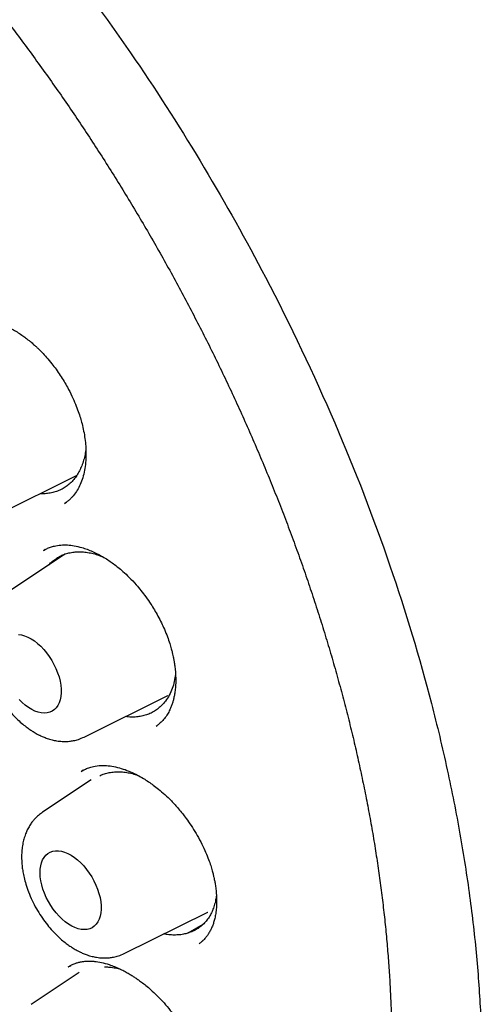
# Model space of a CAD drawing. Header units: millimetres. Extents: x 8 to 916, y 12 to 932.
# Tile 33 of 72: x 855.79 to 862.35, y 409.93 to 423.9. Entities that reach past the tile are written whole.
import ezdxf

# ---------------------------------------------------------------- set-up
doc = ezdxf.new("R2010")
doc.units = ezdxf.units.MM

msp = doc.modelspace()

# ---------------------------------------------------------------- linework, layer by layer
at = {"color": 7, "linetype": 'Continuous', "lineweight": 30}
for p, q in [((855.456, 416.868), (856.593, 417.431)), ((856.421, 417.035), (856.45, 417.055)), ((856.147, 416.38), (856.132, 416.372)), ((856.428, 416.316), (855.541, 415.725)), ((856.699, 413.719), (857.886, 414.307)), ((857.884, 414.306), (857.886, 414.307)), ((857.721, 413.874), (857.734, 413.884)), ((856.687, 413.247), (856.665, 413.235)), ((856.801, 413.112), (856.108, 412.651)), ((857.266, 410.646), (858.453, 411.233)), ((858.451, 411.232), (858.453, 411.233)), ((858.174, 410.938), (858.386, 411.061)), ((858.331, 410.786), (858.347, 410.799)), ((858.375, 410.822), (858.378, 410.825)), ((856.628, 410.377), (855.949, 409.925)), ((856.501, 410.472), (856.469, 410.452))]:
    msp.add_line(p, q, dxfattribs=at)
at = {"color": 7, "linetype": 'Continuous', "lineweight": 30, "flags": 128}
for points in [[(855.768, 415.177), (855.812, 415.171), (855.856, 415.158), (855.902, 415.139), (855.948, 415.115), (855.994, 415.084), (856.04, 415.049), (856.084, 415.008), (856.127, 414.963), (856.167, 414.915), (856.205, 414.862), (856.24, 414.808), (856.272, 414.75), (856.3, 414.692), (856.323, 414.633), (856.343, 414.573), (856.358, 414.514), (856.368, 414.456), (856.373, 414.4), (856.374, 414.347), (856.369, 414.296), (856.36, 414.249), (856.346, 414.207), (856.327, 414.169), (856.304, 414.136), (856.277, 414.109), (856.246, 414.087), (856.212, 414.071), (856.174, 414.062), (856.134, 414.059), (856.092, 414.062), (856.048, 414.072), (856.002, 414.087), (855.956, 414.109), (855.91, 414.137), (855.865, 414.17), (855.82, 414.208), (855.776, 414.25)], [(856.074, 411.79), (856.076, 411.842), (856.083, 411.891), (856.095, 411.936), (856.111, 411.976), (856.132, 412.011), (856.157, 412.041), (856.186, 412.066), (856.219, 412.085), (856.255, 412.097), (856.294, 412.103), (856.335, 412.103), (856.379, 412.097), (856.423, 412.084), (856.469, 412.065), (856.515, 412.041), (856.561, 412.01), (856.607, 411.975), (856.651, 411.934), (856.694, 411.89), (856.734, 411.841), (856.772, 411.789), (856.807, 411.734), (856.839, 411.677), (856.867, 411.618), (856.89, 411.559), (856.91, 411.499), (856.925, 411.44), (856.935, 411.382), (856.94, 411.326), (856.941, 411.273), (856.936, 411.222), (856.927, 411.176), (856.913, 411.133), (856.894, 411.095), (856.871, 411.062), (856.844, 411.035), (856.813, 411.013), (856.779, 410.998), (856.741, 410.988), (856.701, 410.985), (856.659, 410.988), (856.615, 410.998), (856.569, 411.014), (856.524, 411.035), (856.477, 411.063), (856.432, 411.096), (856.387, 411.134), (856.343, 411.177), (856.301, 411.224), (856.262, 411.274), (856.226, 411.328), (856.192, 411.384), (856.162, 411.442), (856.136, 411.501), (856.115, 411.56), (856.098, 411.62), (856.085, 411.678), (856.077, 411.735), (856.074, 411.79)]]:
    msp.add_lwpolyline(points, dxfattribs=at)
at = {"color": 7, "linetype": 'Continuous', "lineweight": 30}
for points, knots in [([(843.844, 431.128), (843.861, 431.129), (843.943, 431.134), (844.093, 431.137), (844.293, 431.138), (844.496, 431.133), (844.7, 431.122), (844.906, 431.105), (845.114, 431.083), (845.323, 431.055), (845.534, 431.021), (845.747, 430.982), (845.961, 430.937), (846.176, 430.887), (846.393, 430.831), (846.611, 430.77), (846.83, 430.703), (847.049, 430.63), (847.27, 430.552), (847.492, 430.469), (847.715, 430.38), (847.938, 430.286), (848.162, 430.186), (848.386, 430.081), (848.611, 429.971), (848.836, 429.856), (849.062, 429.735), (849.287, 429.609), (849.513, 429.478), (849.739, 429.342), (849.965, 429.201), (850.19, 429.055), (850.416, 428.905), (850.641, 428.749), (850.865, 428.588), (851.089, 428.423), (851.313, 428.253), (851.536, 428.078), (851.758, 427.899), (851.979, 427.716), (852.199, 427.528), (852.418, 427.335), (852.637, 427.139), (852.854, 426.938), (853.069, 426.733), (853.284, 426.524), (853.496, 426.311), (853.708, 426.094), (853.918, 425.873), (854.126, 425.649), (854.332, 425.421), (854.536, 425.189), (854.739, 424.954), (854.94, 424.716), (855.138, 424.474), (855.334, 424.229), (855.528, 423.981), (855.72, 423.73), (855.91, 423.476), (856.096, 423.219), (856.281, 422.96), (856.463, 422.698), (856.642, 422.433), (856.818, 422.166), (856.992, 421.897), (857.163, 421.626), (857.33, 421.352), (857.495, 421.077), (857.657, 420.799), (857.816, 420.52), (857.971, 420.239), (858.123, 419.956), (858.272, 419.672), (858.418, 419.387), (858.56, 419.101), (858.698, 418.813), (858.834, 418.524), (858.965, 418.234), (859.093, 417.944), (859.217, 417.653), (859.338, 417.361), (859.455, 417.069), (859.568, 416.776), (859.677, 416.484), (859.782, 416.191), (859.883, 415.898), (859.981, 415.605), (860.074, 415.312), (860.163, 415.02), (860.248, 414.728), (860.329, 414.437), (860.406, 414.146), (860.479, 413.856), (860.548, 413.567), (860.612, 413.279), (860.672, 412.992), (860.728, 412.706), (860.78, 412.422), (860.827, 412.139), (860.87, 411.857), (860.909, 411.578), (860.943, 411.3), (860.973, 411.023), (860.999, 410.749), (861.02, 410.477), (861.037, 410.207), (861.05, 409.939), (861.058, 409.674), (861.061, 409.411), (861.061, 409.151), (861.056, 408.893), (861.046, 408.638), (861.033, 408.386), (861.014, 408.137), (860.992, 407.891), (860.965, 407.649), (860.934, 407.409), (860.899, 407.173), (860.859, 406.94), (860.815, 406.711), (860.767, 406.485), (860.714, 406.263), (860.657, 406.045), (860.597, 405.83), (860.531, 405.62), (860.462, 405.413), (860.389, 405.211), (860.312, 405.013), (860.23, 404.818), (860.145, 404.629), (860.055, 404.443), (859.962, 404.262), (859.864, 404.085), (859.763, 403.914), (859.688, 403.792), (859.645, 403.729), (859.64, 403.72)], [0, 0, 0, 0, 0.001943, 0.009534, 0.017121, 0.024703, 0.03228, 0.039854, 0.047423, 0.054988, 0.062551, 0.07011, 0.077667, 0.085221, 0.092773, 0.100324, 0.107872, 0.11542, 0.122966, 0.130511, 0.138056, 0.1456, 0.153143, 0.160686, 0.168229, 0.175772, 0.183315, 0.190858, 0.198401, 0.205944, 0.213488, 0.221032, 0.228576, 0.23612, 0.243665, 0.251211, 0.258757, 0.266303, 0.27385, 0.281397, 0.288945, 0.296493, 0.304041, 0.31159, 0.31914, 0.32669, 0.33424, 0.341791, 0.349342, 0.356894, 0.364445, 0.371998, 0.37955, 0.387103, 0.394656, 0.40221, 0.409764, 0.417318, 0.424872, 0.432426, 0.439981, 0.447536, 0.455091, 0.462646, 0.470201, 0.477756, 0.485311, 0.492867, 0.500422, 0.507977, 0.515533, 0.523088, 0.530643, 0.538198, 0.545754, 0.553309, 0.560863, 0.568418, 0.575973, 0.583527, 0.591081, 0.598635, 0.606188, 0.613742, 0.621295, 0.628847, 0.6364, 0.643952, 0.651503, 0.659055, 0.666606, 0.674156, 0.681706, 0.689256, 0.696805, 0.704353, 0.711902, 0.719449, 0.726996, 0.734543, 0.742089, 0.749635, 0.75718, 0.764725, 0.772269, 0.779813, 0.787356, 0.794899, 0.802442, 0.809984, 0.817526, 0.825068, 0.83261, 0.840151, 0.847693, 0.855234, 0.862776, 0.870318, 0.877861, 0.885404, 0.892948, 0.900493, 0.908039, 0.915586, 0.923136, 0.930687, 0.93824, 0.945795, 0.953354, 0.960915, 0.96848, 0.976049, 0.983621, 0.991198, 0.99878, 1, 1, 1, 1]), ([(843.853, 430.907), (843.818, 430.903), (843.743, 430.896), (843.626, 430.882), (843.497, 430.864), (843.357, 430.842), (843.207, 430.814), (843.048, 430.781), (842.879, 430.741), (842.702, 430.693), (842.529, 430.64), (842.362, 430.584), (842.203, 430.525), (842.047, 430.462), (841.899, 430.397), (841.762, 430.332), (841.638, 430.268), (841.524, 430.207), (841.421, 430.149), (841.325, 430.092), (841.237, 430.037), (841.158, 429.986), (841.089, 429.939), (841.03, 429.899), (840.981, 429.864), (840.94, 429.834), (840.902, 429.806), (840.862, 429.776), (840.817, 429.742), (840.765, 429.701), (840.705, 429.652), (840.636, 429.596), (840.559, 429.53), (840.475, 429.455), (840.384, 429.371), (840.26, 429.251), (840.107, 429.093), (839.927, 428.889), (839.751, 428.671), (839.578, 428.437), (839.443, 428.235), (839.342, 428.073), (839.269, 427.952), (839.199, 427.829), (839.132, 427.707), (839.065, 427.578), (838.999, 427.446), (838.937, 427.314), (838.882, 427.193), (838.836, 427.086), (838.796, 426.991), (838.763, 426.911), (838.739, 426.847), (838.719, 426.796), (838.701, 426.748), (838.68, 426.693), (838.657, 426.63), (838.631, 426.558), (838.599, 426.463), (838.558, 426.34), (838.51, 426.186), (838.456, 426.006), (838.401, 425.8), (838.344, 425.571), (838.29, 425.328), (838.239, 425.071), (838.192, 424.801), (838.155, 424.553), (838.126, 424.331), (838.105, 424.144), (838.087, 423.962), (838.073, 423.789), (838.061, 423.629), (838.052, 423.483), (838.046, 423.352), (838.041, 423.235), (838.037, 423.132), (838.035, 423.044), (838.033, 422.972), (838.032, 422.908), (838.031, 422.844), (838.031, 422.773), (838.03, 422.694), (838.03, 422.605), (838.031, 422.507), (838.033, 422.379), (838.037, 422.219), (838.043, 422.026), (838.053, 421.821), (838.066, 421.607), (838.082, 421.383), (838.103, 421.135), (838.131, 420.861), (838.166, 420.56), (838.208, 420.245), (838.258, 419.915), (838.316, 419.569), (838.384, 419.206), (838.461, 418.829), (838.549, 418.438), (838.647, 418.036), (838.756, 417.622), (838.876, 417.198), (839.009, 416.76), (839.157, 416.307), (839.319, 415.839), (839.497, 415.357), (839.689, 414.867), (839.894, 414.375), (840.106, 413.891), (840.327, 413.416), (840.553, 412.949), (840.788, 412.489), (841.04, 412.015), (841.312, 411.53), (841.603, 411.033), (841.901, 410.547), (842.207, 410.072), (842.519, 409.608), (842.836, 409.156), (843.159, 408.715), (843.501, 408.267), (843.864, 407.813), (844.248, 407.356), (844.635, 406.915), (845.025, 406.492), (845.417, 406.086), (845.811, 405.698), (846.205, 405.327), (846.6, 404.974), (846.994, 404.639), (847.385, 404.324), (847.771, 404.028), (848.151, 403.752), (848.524, 403.495), (848.909, 403.245), (849.305, 403.004), (849.711, 402.773), (850.104, 402.565), (850.486, 402.379), (850.855, 402.212), (851.193, 402.073), (851.502, 401.955), (851.784, 401.857), (852.058, 401.769), (852.317, 401.694), (852.559, 401.63), (852.741, 401.587), (852.874, 401.558), (852.96, 401.54), (853.04, 401.524), (853.106, 401.512), (853.156, 401.502), (853.194, 401.496), (853.224, 401.49), (853.254, 401.485), (853.289, 401.479), (853.335, 401.472), (853.391, 401.463), (853.458, 401.453), (853.537, 401.442), (853.627, 401.43), (853.729, 401.418), (853.841, 401.406), (853.961, 401.396), (854.153, 401.381), (854.41, 401.37), (854.726, 401.37), (855.031, 401.383), (855.311, 401.407), (855.567, 401.44), (855.8, 401.48), (856.023, 401.526), (856.232, 401.577), (856.427, 401.632), (856.582, 401.682), (856.701, 401.723), (856.787, 401.755), (856.866, 401.785), (856.934, 401.813), (856.986, 401.834), (857.024, 401.851), (857.054, 401.863), (857.084, 401.877), (857.12, 401.893), (857.17, 401.915), (857.237, 401.947), (857.322, 401.988), (857.42, 402.039), (857.531, 402.098), (857.666, 402.175), (857.823, 402.272), (858, 402.389), (858.18, 402.519), (858.362, 402.662), (858.545, 402.819), (858.731, 402.992), (858.917, 403.182), (859.103, 403.39), (859.289, 403.616), (859.408, 403.779), (859.468, 403.862)], [0, 0, 0, 0, 0.002725, 0.005812, 0.009262, 0.013074, 0.01725, 0.021704, 0.026508, 0.031662, 0.037167, 0.041822, 0.046702, 0.051672, 0.056362, 0.060752, 0.064771, 0.068499, 0.071938, 0.075087, 0.078162, 0.080899, 0.083297, 0.085358, 0.08708, 0.088466, 0.089732, 0.091161, 0.092757, 0.094633, 0.096837, 0.099369, 0.10223, 0.105419, 0.108935, 0.112666, 0.119997, 0.127323, 0.135227, 0.143125, 0.151016, 0.154733, 0.15845, 0.162164, 0.165862, 0.16937, 0.173497, 0.177234, 0.180581, 0.183539, 0.186107, 0.188286, 0.190076, 0.191175, 0.192401, 0.193859, 0.195544, 0.197407, 0.199432, 0.20294, 0.206847, 0.211152, 0.216466, 0.222019, 0.227794, 0.233792, 0.240011, 0.246453, 0.250607, 0.254829, 0.258854, 0.262592, 0.266044, 0.269209, 0.271932, 0.2744, 0.276613, 0.278473, 0.279901, 0.281161, 0.28244, 0.283903, 0.285552, 0.287387, 0.289406, 0.29161, 0.295225, 0.299183, 0.303311, 0.307601, 0.312051, 0.316662, 0.322303, 0.328168, 0.334255, 0.340566, 0.347221, 0.354107, 0.361225, 0.368574, 0.376155, 0.383826, 0.391719, 0.399836, 0.408176, 0.416898, 0.42585, 0.435017, 0.444186, 0.453292, 0.462174, 0.470994, 0.479754, 0.488453, 0.498265, 0.507998, 0.517653, 0.527229, 0.536727, 0.546147, 0.555488, 0.564752, 0.575243, 0.585632, 0.59592, 0.606105, 0.616189, 0.626171, 0.636051, 0.645829, 0.655506, 0.66505, 0.674393, 0.683533, 0.692471, 0.701206, 0.711141, 0.720799, 0.730182, 0.739289, 0.748119, 0.756674, 0.763646, 0.770444, 0.777124, 0.78369, 0.789374, 0.79497, 0.797145, 0.799305, 0.801363, 0.803092, 0.804245, 0.805176, 0.805885, 0.806524, 0.807411, 0.808555, 0.809956, 0.811614, 0.813627, 0.815923, 0.818501, 0.821362, 0.824498, 0.827702, 0.836171, 0.844473, 0.852609, 0.860579, 0.86721, 0.873722, 0.880034, 0.886038, 0.891735, 0.897122, 0.899843, 0.902477, 0.904964, 0.907071, 0.908774, 0.909829, 0.910651, 0.91156, 0.91268, 0.914011, 0.916311, 0.919053, 0.922237, 0.925864, 0.929933, 0.93574, 0.941851, 0.948262, 0.954797, 0.961618, 0.968724, 0.976116, 0.983793, 0.991754, 1, 1, 1, 1]), ([(849.594, 430.894), (850.088, 430.595), (851.066, 430.002), (852.499, 428.886), (853.865, 427.649), (855.149, 426.296), (856.339, 424.858), (857.429, 423.359), (858.411, 421.821), (859.372, 420.1), (860.271, 418.207), (861.056, 416.175), (861.552, 414.527), (861.854, 413.26), (862.034, 412.346), (862.172, 411.463), (862.269, 410.61), (862.327, 409.792), (862.359, 408.609), (862.278, 407.109), (861.96, 405.392), (861.43, 403.862), (860.695, 402.547), (859.772, 401.462), (858.673, 400.633), (857.485, 400.069), (856.61, 399.916), (856.205, 399.846)], [0, 0, 0, 0, 0.0449594, 0.0889461, 0.1319649, 0.1740169, 0.2150916, 0.2551992, 0.2943472, 0.3325366, 0.3819389, 0.4296368, 0.4756362, 0.4980029, 0.5199419, 0.5414542, 0.5625406, 0.5832018, 0.6034392, 0.6541352, 0.704767, 0.7553346, 0.8058208, 0.8562052, 0.9064887, 0.9566629, 1, 1, 1, 1]), ([(854.906, 419.58), (854.924, 419.59), (854.957, 419.607), (855.006, 419.625), (855.051, 419.638), (855.091, 419.645), (855.123, 419.649), (855.149, 419.651), (855.189, 419.653), (855.241, 419.652), (855.309, 419.644), (855.376, 419.631), (855.458, 419.609), (855.554, 419.573), (855.647, 419.528), (855.73, 419.481), (855.796, 419.439), (855.853, 419.398), (855.899, 419.363), (855.934, 419.335), (855.961, 419.313), (855.985, 419.292), (856.012, 419.267), (856.052, 419.23), (856.104, 419.177), (856.171, 419.105), (856.238, 419.024), (856.303, 418.938), (856.36, 418.854), (856.414, 418.769), (856.47, 418.672), (856.525, 418.564), (856.576, 418.448), (856.616, 418.344), (856.646, 418.252), (856.672, 418.159), (856.694, 418.061), (856.712, 417.954), (856.724, 417.844), (856.727, 417.73), (856.722, 417.616), (856.707, 417.504), (856.682, 417.399), (856.647, 417.305), (856.604, 417.221), (856.562, 417.162), (856.524, 417.118), (856.493, 417.088), (856.457, 417.059), (856.432, 417.043), (856.418, 417.034)], [0, 0, 0, 0, 0.024347, 0.045291, 0.062817, 0.079992, 0.091645, 0.098796, 0.105952, 0.131854, 0.150043, 0.170766, 0.19536, 0.223891, 0.256396, 0.276355, 0.296418, 0.313372, 0.327016, 0.337337, 0.344281, 0.351028, 0.359308, 0.369122, 0.386923, 0.40826, 0.433146, 0.454152, 0.476316, 0.497469, 0.517495, 0.547167, 0.573917, 0.597741, 0.618648, 0.637464, 0.661559, 0.686534, 0.712852, 0.741341, 0.771992, 0.803681, 0.835248, 0.86673, 0.897571, 0.926778, 0.940786, 0.956681, 0.976417, 1, 1, 1, 1]), ([(856.723, 417.806), (856.723, 417.802), (856.72, 417.769), (856.709, 417.709), (856.688, 417.627), (856.668, 417.577), (856.657, 417.552)], [0, 0, 0, 0, 0.042135, 0.355722, 0.676555, 1, 1, 1, 1]), ([(856.657, 417.552), (856.647, 417.528), (856.626, 417.481), (856.586, 417.417), (856.541, 417.359), (856.489, 417.308), (856.433, 417.265), (856.373, 417.23), (856.307, 417.203), (856.237, 417.184), (856.164, 417.174), (856.11, 417.171), (856.079, 417.173), (856.074, 417.174)], [0, 0, 0, 0, 0.096592, 0.193854, 0.293231, 0.39334, 0.49062, 0.587901, 0.686571, 0.786679, 0.883271, 0.980533, 1, 1, 1, 1]), ([(856.121, 416.366), (856.137, 416.375), (856.167, 416.393), (856.218, 416.414), (856.285, 416.434), (856.367, 416.447), (856.461, 416.448), (856.56, 416.436), (856.654, 416.414), (856.741, 416.385), (856.818, 416.354), (856.898, 416.315), (856.976, 416.272), (857.048, 416.226), (857.115, 416.179), (857.181, 416.129), (857.256, 416.065), (857.343, 415.983), (857.429, 415.892), (857.507, 415.798), (857.577, 415.707), (857.64, 415.614), (857.697, 415.523), (857.748, 415.435), (857.795, 415.343), (857.84, 415.245), (857.88, 415.146), (857.912, 415.053), (857.934, 414.979), (857.949, 414.922), (857.958, 414.879), (857.967, 414.838), (857.976, 414.789), (857.986, 414.725), (857.994, 414.646), (857.999, 414.555), (857.998, 414.463), (857.99, 414.381), (857.98, 414.314), (857.968, 414.26), (857.956, 414.212), (857.94, 414.165), (857.919, 414.114), (857.89, 414.056), (857.85, 413.994), (857.803, 413.939), (857.758, 413.9), (857.732, 413.882), (857.719, 413.873)], [0, 0, 0, 0, 0.025915, 0.049589, 0.07107, 0.101978, 0.133082, 0.164423, 0.196706, 0.218858, 0.241522, 0.263847, 0.287704, 0.308256, 0.326169, 0.344981, 0.365198, 0.392585, 0.423389, 0.445974, 0.470196, 0.496051, 0.516506, 0.537863, 0.560108, 0.581634, 0.607002, 0.628581, 0.646391, 0.658664, 0.668181, 0.676265, 0.687886, 0.703507, 0.723113, 0.746444, 0.772514, 0.795216, 0.81457, 0.830695, 0.845749, 0.860627, 0.877831, 0.899438, 0.92532, 0.952345, 0.977189, 1, 1, 1, 1]), ([(856.2, 416.164), (856.204, 416.168), (856.223, 416.192), (856.263, 416.226), (856.32, 416.267), (856.382, 416.3), (856.449, 416.325), (856.519, 416.341), (856.593, 416.35), (856.67, 416.349), (856.749, 416.341), (856.829, 416.324), (856.901, 416.304), (856.946, 416.285), (856.962, 416.278)], [0, 0, 0, 0, 0.023478, 0.114613, 0.20705, 0.300834, 0.391969, 0.483104, 0.57554, 0.669324, 0.759814, 0.851595, 0.944032, 1, 1, 1, 1]), ([(855.541, 415.725), (855.521, 415.71), (855.486, 415.685), (855.445, 415.645), (855.415, 415.612), (855.387, 415.577), (855.357, 415.533), (855.327, 415.477), (855.3, 415.414), (855.277, 415.346), (855.26, 415.269), (855.249, 415.188), (855.244, 415.105), (855.247, 415.026), (855.253, 414.952), (855.264, 414.878), (855.281, 414.795), (855.307, 414.699), (855.344, 414.59), (855.394, 414.473), (855.454, 414.357), (855.521, 414.248), (855.591, 414.15), (855.664, 414.061), (855.738, 413.983), (855.809, 413.918), (855.873, 413.866), (855.927, 413.827), (855.969, 413.8), (856.004, 413.779), (856.036, 413.761), (856.074, 413.742), (856.121, 413.72), (856.179, 413.698), (856.243, 413.679), (856.301, 413.667), (856.349, 413.66), (856.387, 413.657), (856.421, 413.656), (856.457, 413.657), (856.5, 413.66), (856.555, 413.669), (856.625, 413.686), (856.673, 413.708), (856.699, 413.719)], [0, 0, 0, 0, 0.02616, 0.046568, 0.061256, 0.074241, 0.095435, 0.119758, 0.141433, 0.16843, 0.195465, 0.223831, 0.252562, 0.279454, 0.30231, 0.324711, 0.351331, 0.382185, 0.417268, 0.456396, 0.495524, 0.533044, 0.569002, 0.603442, 0.636398, 0.667532, 0.694112, 0.715546, 0.732923, 0.743778, 0.755741, 0.769465, 0.786837, 0.808052, 0.832987, 0.855911, 0.872109, 0.885093, 0.896957, 0.908007, 0.922151, 0.942166, 0.968109, 1, 1, 1, 1]), ([(857.995, 414.611), (857.99, 414.577), (857.98, 414.505), (857.951, 414.405), (857.909, 414.312), (857.857, 414.228), (857.812, 414.183), (857.79, 414.16)], [0, 0, 0, 0, 0.188043, 0.385202, 0.589932, 0.79533, 1, 1, 1, 1]), ([(857.79, 414.16), (857.773, 414.145), (857.739, 414.113), (857.681, 414.075), (857.617, 414.044), (857.549, 414.022), (857.478, 414.007), (857.404, 414.001), (857.34, 414.002), (857.299, 414.008), (857.286, 414.01)], [0, 0, 0, 0, 0.131207, 0.263325, 0.398316, 0.5343, 0.666443, 0.798585, 0.932615, 1, 1, 1, 1]), ([(856.659, 413.23), (856.674, 413.24), (856.705, 413.259), (856.762, 413.284), (856.84, 413.307), (856.935, 413.318), (857.039, 413.315), (857.144, 413.298), (857.251, 413.268), (857.355, 413.228), (857.451, 413.182), (857.536, 413.134), (857.611, 413.086), (857.683, 413.036), (857.759, 412.976), (857.846, 412.902), (857.942, 412.809), (858.044, 412.696), (858.137, 412.578), (858.219, 412.461), (858.289, 412.35), (858.354, 412.232), (858.41, 412.116), (858.454, 412.01), (858.487, 411.918), (858.511, 411.842), (858.527, 411.781), (858.538, 411.734), (858.547, 411.69), (858.557, 411.641), (858.567, 411.575), (858.576, 411.489), (858.58, 411.394), (858.576, 411.299), (858.567, 411.217), (858.553, 411.146), (858.537, 411.087), (858.517, 411.03), (858.493, 410.977), (858.47, 410.937), (858.452, 410.91), (858.439, 410.892), (858.422, 410.87), (858.398, 410.843), (858.367, 410.814), (858.342, 410.795), (858.329, 410.785)], [0, 0, 0, 0, 0.0268035, 0.0531586, 0.0791403, 0.116257, 0.1503691, 0.1830996, 0.2148901, 0.2456018, 0.2732979, 0.2973816, 0.3178258, 0.3366424, 0.3585518, 0.3837626, 0.4124748, 0.4448258, 0.4808256, 0.5068508, 0.5344716, 0.5636636, 0.5920034, 0.6168511, 0.6382245, 0.6561395, 0.6706064, 0.6816346, 0.6897569, 0.7019827, 0.7183857, 0.7389257, 0.7673511, 0.7934889, 0.8173598, 0.838985, 0.8583849, 0.8758322, 0.8990297, 0.9185988, 0.9243813, 0.9323897, 0.9439811, 0.9591307, 0.9778099, 1, 1, 1, 1]), ([(856.923, 413.17), (856.939, 413.178), (856.975, 413.195), (857.038, 413.212), (857.11, 413.224), (857.185, 413.228), (857.263, 413.223), (857.343, 413.21), (857.409, 413.194), (857.448, 413.18), (857.46, 413.175)], [0, 0, 0, 0, 0.10473, 0.2425495, 0.3823375, 0.5241634, 0.6619829, 0.7998024, 0.9395904, 1, 1, 1, 1]), ([(856.108, 412.651), (856.089, 412.637), (856.053, 412.611), (856.012, 412.571), (855.982, 412.538), (855.954, 412.503), (855.924, 412.459), (855.894, 412.404), (855.867, 412.34), (855.844, 412.272), (855.827, 412.196), (855.816, 412.115), (855.811, 412.031), (855.814, 411.952), (855.82, 411.878), (855.831, 411.804), (855.848, 411.721), (855.874, 411.625), (855.911, 411.516), (855.961, 411.399), (856.021, 411.283), (856.088, 411.175), (856.158, 411.076), (856.231, 410.988), (856.305, 410.91), (856.376, 410.844), (856.44, 410.792), (856.494, 410.753), (856.536, 410.726), (856.571, 410.705), (856.603, 410.687), (856.641, 410.668), (856.688, 410.646), (856.746, 410.624), (856.81, 410.605), (856.868, 410.593), (856.916, 410.587), (856.954, 410.584), (856.988, 410.583), (857.024, 410.583), (857.067, 410.587), (857.122, 410.595), (857.192, 410.613), (857.24, 410.634), (857.266, 410.646)], [0, 0, 0, 0, 0.02616, 0.046568, 0.061256, 0.074241, 0.095435, 0.119758, 0.141433, 0.16843, 0.195465, 0.223831, 0.252562, 0.279454, 0.30231, 0.324711, 0.351331, 0.382185, 0.417268, 0.456396, 0.495524, 0.533044, 0.569002, 0.603442, 0.636398, 0.667532, 0.694112, 0.715546, 0.732923, 0.743778, 0.755741, 0.769465, 0.786837, 0.808052, 0.832987, 0.855911, 0.872109, 0.885093, 0.896957, 0.908007, 0.922151, 0.942166, 0.968109, 1, 1, 1, 1]), ([(858.575, 411.475), (858.572, 411.452), (858.565, 411.4), (858.546, 411.328), (858.521, 411.257), (858.49, 411.193), (858.452, 411.134), (858.408, 411.08), (858.359, 411.033), (858.303, 410.993), (858.242, 410.96), (858.197, 410.945), (858.174, 410.938)], [0, 0, 0, 0, 0.085479, 0.190199, 0.288199, 0.386202, 0.486825, 0.587448, 0.689018, 0.790584, 0.895293, 1, 1, 1, 1]), ([(858.174, 410.938), (858.152, 410.931), (858.107, 410.918), (858.034, 410.909), (857.958, 410.908), (857.89, 410.913), (857.846, 410.921), (857.83, 410.925)], [0, 0, 0, 0, 0.213675, 0.428834, 0.648672, 0.870127, 1, 1, 1, 1]), ([(856.471, 410.453), (856.488, 410.464), (856.519, 410.484), (856.567, 410.504), (856.613, 410.519), (856.655, 410.529), (856.69, 410.534), (856.72, 410.537), (856.753, 410.539), (856.796, 410.539), (856.86, 410.535), (856.946, 410.521), (857.041, 410.495), (857.131, 410.462), (857.208, 410.428), (857.278, 410.393), (857.336, 410.36), (857.384, 410.33), (857.428, 410.302), (857.475, 410.269), (857.531, 410.228), (857.596, 410.176), (857.669, 410.112), (857.75, 410.034), (857.835, 409.943), (857.921, 409.842), (858, 409.737), (858.081, 409.617), (858.16, 409.487), (858.23, 409.349), (858.285, 409.225), (858.323, 409.119), (858.351, 409.03), (858.371, 408.955), (858.387, 408.882), (858.4, 408.806), (858.41, 408.724), (858.416, 408.635), (858.415, 408.544), (858.408, 408.456), (858.393, 408.375), (858.371, 408.295), (858.34, 408.22), (858.306, 408.162), (858.274, 408.119), (858.248, 408.09), (858.221, 408.065), (858.203, 408.051), (858.193, 408.044)], [0, 0, 0, 0, 0.025993, 0.048542, 0.067633, 0.08672, 0.100208, 0.109178, 0.118439, 0.134704, 0.153018, 0.183246, 0.215809, 0.238844, 0.261986, 0.281994, 0.298584, 0.311738, 0.322522, 0.33553, 0.351287, 0.369799, 0.391077, 0.415127, 0.441966, 0.470832, 0.498551, 0.524759, 0.561184, 0.594133, 0.623604, 0.649684, 0.669002, 0.687296, 0.704571, 0.722718, 0.743942, 0.76822, 0.794613, 0.820726, 0.846447, 0.871802, 0.902601, 0.93174, 0.945706, 0.960985, 0.979074, 1, 1, 1, 1]), ([(856.988, 410.456), (857.007, 410.456), (857.051, 410.456), (857.123, 410.446), (857.18, 410.435), (857.21, 410.426), (857.214, 410.425)], [0, 0, 0, 0, 0.262366, 0.607626, 0.957818, 1, 1, 1, 1])]:
    msp.add_open_spline(points, degree=3, knots=knots, dxfattribs=at)

doc.saveas('drawing.dxf')
